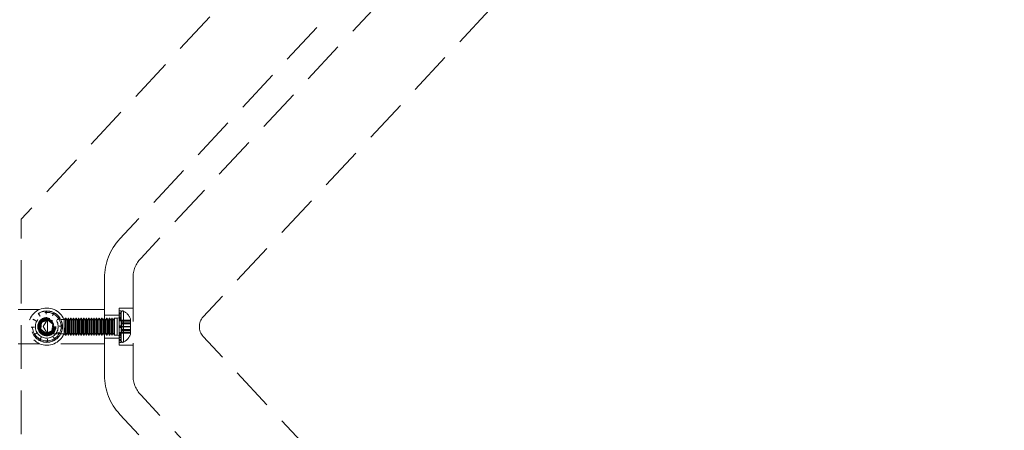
# Model space of a CAD drawing. Header units: millimetres. Extents: x 7 to 417, y 5 to 291.
# Tile 21 of 82: x 141 to 170, y 124 to 136. Entities that reach past the tile are written whole.
import ezdxf

# ---------------------------------------------------------------- set-up
doc = ezdxf.new("R2010")
doc.units = ezdxf.units.MM
doc.linetypes.add('HIDDEN', pattern=[1.905, 1.27, -0.635])
doc.styles.add('SLDTEXTSTYLE2', font='TXT', dxfattribs={"width": 0.605})
doc.dimstyles.new('SLDDIMSTYLE0', dxfattribs={"dimtxt": 2.568319, "dimasz": 3, "dimexe": 0, "dimexo": 0.0625, "dimgap": 0.64208, "dimtad": 1, "dimdec": 1, "dimlfac": 12, "dimrnd": 1e-09, "dimzin": 12, "dimdsep": 46, "dimtxsty": 'SLDTEXTSTYLE2', "dimsah": 1, "dimcen": 0.09, "dimadec": 0, "dimazin": 3, "dimtfac": 1, "dimtdec": 1, "dimtofl": 0, "dimtmove": 0, "dimatfit": 3, "dimfxl": 1, "dimfrac": 2, "dimtolj": 1, "dimtzin": 12, "dimarcsym": 0})

# ---------------------------------------------------------------- blocks, each defined once
blk = doc.blocks.new('_D_5')
at = {"color": 7, "linetype": 'Continuous', "lineweight": 0}
for p, q in [((169.652, 156.013), (169.652, 176.991)), ((211.432, 128.41), (211.432, 176.991)), ((169.652, 175.991), (211.432, 175.991))]:
    blk.add_line(p, q, dxfattribs=at)
at = {"color": 7, "linetype": 'Continuous', "lineweight": 18}
for points in [[(169.652, 175.991), (172.652, 175.241), (172.652, 176.741)], [(211.432, 175.991), (208.432, 176.741), (208.432, 175.241)]]:
    blk.add_solid(points, dxfattribs=at)
at = {"color": 7, "linetype": 'Continuous', "lineweight": 18, "insert": (186.132, 179.402), "char_height": 2.6458, "attachment_point": 1, "style": 'SLDTEXTSTYLE2'}
blk.add_mtext('501,4', dxfattribs=at)
blk = doc.blocks.new('_D_7')
at = {"color": 7, "linetype": 'Continuous', "lineweight": 0}
for p, q in [((170.652, 155.013), (184.329, 155.013)), ((183.329, 155.013), (183.329, 99.807)), ((170.652, 99.807), (184.329, 99.807))]:
    blk.add_line(p, q, dxfattribs=at)
at = {"color": 7, "linetype": 'Continuous', "lineweight": 18}
for points in [[(183.329, 155.013), (182.579, 152.013), (184.079, 152.013)], [(183.329, 99.807), (184.079, 102.807), (182.579, 102.807)]]:
    blk.add_solid(points, dxfattribs=at)
at = {"color": 7, "linetype": 'Continuous', "lineweight": 18, "insert": (179.918, 123), "char_height": 2.6458, "attachment_point": 1, "rotation": 90, "style": 'SLDTEXTSTYLE2'}
blk.add_mtext('662,5', dxfattribs=at)

msp = doc.modelspace()

# ---------------------------------------------------------------- linework, layer by layer
at = {"color": 7, "linetype": 'HIDDEN', "lineweight": 18}
for p, q in [((158.28559, 148.99466), (141.08222, 130.54631)), ((160.11397, 147.28966), (143.9633, 129.97019)), ((160.72343, 146.72133), (144.57276, 129.40186)), ((162.55182, 145.01633), (146.39829, 127.6938)), ((141.08222, 124.27295), (141.08222, 130.54631)), ((143.51556, 125.98574), (143.51556, 128.83353)), ((144.34889, 128.83353), (144.34889, 125.98574)), ((143.94889, 127.9513), (143.94889, 126.86797)), ((144.34889, 127.9513), (143.94889, 127.9513)), ((143.51556, 127.90963), (140.99889, 127.90963)), ((141.63724, 127.71522), (141.57867, 127.79144)), ((141.59279, 127.80045), (141.63724, 127.71522)), ((141.81616, 127.77178), (141.80354, 127.86707)), ((141.82028, 127.86781), (141.81616, 127.77178)), ((141.99938, 127.73129), (142.0361, 127.82012)), ((142.05097, 127.8124), (141.99938, 127.73129)), ((142.13782, 127.60462), (142.21403, 127.66319)), ((142.22305, 127.64906), (142.13782, 127.60462)), ((142.38222, 127.65963), (142.34056, 127.61797)), ((142.38222, 127.15963), (142.38222, 127.65963)), ((142.39056, 127.65963), (142.38222, 127.65963)), ((142.39056, 127.65963), (142.39056, 127.15963)), ((142.42389, 127.6019), (142.39056, 127.65963)), ((142.45722, 127.65963), (142.42389, 127.6019)), ((142.45722, 127.65963), (142.45722, 127.15963)), ((142.46556, 127.65963), (142.45722, 127.65963)), ((142.46556, 127.65963), (142.46556, 127.15963)), ((142.49889, 127.6019), (142.46556, 127.65963)), ((142.53222, 127.65963), (142.49889, 127.6019)), ((142.53222, 127.65963), (142.53222, 127.15963)), ((142.54056, 127.65963), (142.53222, 127.65963)), ((142.54056, 127.65963), (142.54056, 127.15963)), ((142.57389, 127.6019), (142.54056, 127.65963)), ((142.60722, 127.65963), (142.57389, 127.6019)), ((142.60722, 127.65963), (142.60722, 127.15963)), ((142.61556, 127.65963), (142.60722, 127.65963)), ((142.61556, 127.65963), (142.61556, 127.15963)), ((142.64889, 127.6019), (142.61556, 127.65963)), ((142.68222, 127.65963), (142.64889, 127.6019)), ((142.68222, 127.65963), (142.68222, 127.15963)), ((142.69056, 127.65963), (142.68222, 127.65963)), ((142.69056, 127.65963), (142.69056, 127.15963)), ((142.72389, 127.6019), (142.69056, 127.65963)), ((142.75722, 127.65963), (142.72389, 127.6019)), ((142.75722, 127.65963), (142.75722, 127.15963)), ((142.76556, 127.65963), (142.75722, 127.65963)), ((142.76556, 127.65963), (142.76556, 127.15963)), ((142.79889, 127.6019), (142.76556, 127.65963)), ((142.83222, 127.65963), (142.79889, 127.6019)), ((142.83222, 127.65963), (142.83222, 127.15963)), ((142.84056, 127.65963), (142.83222, 127.65963)), ((142.84056, 127.65963), (142.84056, 127.15963)), ((142.87389, 127.6019), (142.84056, 127.65963)), ((142.90722, 127.65963), (142.87389, 127.6019)), ((142.90722, 127.65963), (142.90722, 127.15963)), ((142.91556, 127.65963), (142.90722, 127.65963)), ((142.91556, 127.65963), (142.91556, 127.15963)), ((142.94889, 127.6019), (142.91556, 127.65963)), ((142.98222, 127.65963), (142.94889, 127.6019)), ((142.98222, 127.65963), (142.98222, 127.15963)), ((142.99056, 127.65963), (142.98222, 127.65963)), ((142.99056, 127.65963), (142.99056, 127.15963)), ((143.02389, 127.6019), (142.99056, 127.65963)), ((143.05722, 127.65963), (143.02389, 127.6019)), ((143.05722, 127.65963), (143.05722, 127.15963)), ((143.06556, 127.65963), (143.05722, 127.65963)), ((143.06556, 127.65963), (143.06556, 127.15963)), ((143.09889, 127.6019), (143.06556, 127.65963)), ((143.13222, 127.65963), (143.09889, 127.6019)), ((143.13222, 127.65963), (143.13222, 127.15963)), ((143.14056, 127.65963), (143.13222, 127.65963)), ((143.14056, 127.65963), (143.14056, 127.15963)), ((143.17389, 127.6019), (143.14056, 127.65963)), ((143.20722, 127.65963), (143.17389, 127.6019)), ((143.20722, 127.65963), (143.20722, 127.15963)), ((143.21556, 127.65963), (143.20722, 127.65963)), ((143.21556, 127.65963), (143.21556, 127.15963)), ((143.24889, 127.6019), (143.21556, 127.65963)), ((143.28222, 127.65963), (143.24889, 127.6019)), ((143.28222, 127.65963), (143.28222, 127.15963)), ((143.29056, 127.65963), (143.28222, 127.65963)), ((143.29056, 127.65963), (143.29056, 127.15963)), ((143.32389, 127.6019), (143.29056, 127.65963)), ((143.35722, 127.65963), (143.32389, 127.6019)), ((143.35722, 127.65963), (143.35722, 127.15963)), ((143.36556, 127.65963), (143.35722, 127.65963)), ((143.36556, 127.65963), (143.36556, 127.15963)), ((143.39889, 127.6019), (143.36556, 127.65963)), ((143.43222, 127.65963), (143.39889, 127.6019)), ((143.43222, 127.65963), (143.43222, 127.15963)), ((143.44056, 127.65963), (143.43222, 127.65963)), ((143.44056, 127.65963), (143.44056, 127.15963)), ((143.47389, 127.6019), (143.44056, 127.65963)), ((143.50722, 127.65963), (143.47389, 127.6019)), ((143.50722, 127.65963), (143.50722, 127.15963)), ((143.51556, 127.65963), (143.50722, 127.65963)), ((143.51556, 126.90963), (143.51556, 127.90963)), ((143.94889, 127.74297), (143.51556, 127.74297)), ((143.54889, 127.6019), (143.51556, 127.65963)), ((143.58222, 127.65963), (143.54889, 127.6019)), ((143.58222, 127.65963), (143.58222, 127.15963)), ((143.59056, 127.65963), (143.58222, 127.65963)), ((143.59056, 127.65963), (143.59056, 127.15963)), ((143.62389, 127.6019), (143.59056, 127.65963)), ((143.65722, 127.65963), (143.62389, 127.6019)), ((143.65722, 127.65963), (143.65722, 127.15963)), ((143.66556, 127.65963), (143.65722, 127.65963)), ((143.66556, 127.65963), (143.66556, 127.15963)), ((143.69889, 127.6019), (143.66556, 127.65963)), ((143.73222, 127.65963), (143.69889, 127.6019)), ((143.73222, 127.65963), (143.73222, 127.15963)), ((143.74056, 127.65963), (143.73222, 127.65963)), ((143.74056, 127.65963), (143.74056, 127.15963)), ((143.77389, 127.6019), (143.74056, 127.65963)), ((143.80722, 127.65963), (143.77389, 127.6019)), ((143.80722, 127.65963), (143.80722, 127.15963)), ((143.88222, 127.65963), (143.80722, 127.65963)), ((144.00722, 127.6763), (143.88222, 127.65963)), ((143.88222, 127.15963), (143.88222, 127.65963)), ((143.94889, 127.86794), (144.00722, 127.86794)), ((143.94889, 127.86744), (144.00722, 127.86744)), ((143.94889, 127.81708), (144.00722, 127.81708)), ((143.94889, 127.80914), (144.00722, 127.80914)), ((143.94889, 127.80393), (144.00722, 127.80393)), ((143.94889, 127.79513), (144.00722, 127.79513)), ((143.94889, 127.77197), (144.00722, 127.77197)), ((143.94889, 127.7288), (144.00722, 127.7288)), ((143.94889, 127.71806), (144.00722, 127.71806)), ((144.00722, 127.6763), (143.94889, 127.6763)), ((143.94889, 127.65755), (144.00722, 127.65755)), ((143.94889, 127.64329), (144.00722, 127.64329)), ((144.00722, 127.81708), (144.00722, 127.86794)), ((144.00722, 127.80914), (144.00722, 127.81708)), ((144.00722, 127.65755), (144.00722, 127.80914)), ((144.00722, 127.64329), (144.00722, 127.65755)), ((144.00722, 127.43158), (144.00722, 127.64329)), ((144.06709, 126.95594), (144.06709, 127.86333)), ((144.06709, 126.95787), (144.06709, 127.86139)), ((144.27389, 127.18047), (144.27389, 127.6388)), ((141.37405, 127.39769), (141.47008, 127.39356)), ((141.47008, 127.39356), (141.37479, 127.38095)), ((141.51056, 127.57679), (141.42173, 127.61351)), ((141.42946, 127.62838), (141.51056, 127.57679)), ((141.68196, 127.52987), (141.65296, 127.33962)), ((141.86122, 127.59988), (141.68196, 127.52987)), ((141.84889, 127.61797), (141.72371, 127.40963)), ((141.72371, 127.40963), (141.84889, 127.2013)), ((141.84889, 127.61797), (141.84889, 127.6173)), ((143.51556, 127.61797), (141.84889, 127.61797)), ((141.84889, 127.6173), (141.84889, 127.20197)), ((142.01149, 127.47964), (141.86122, 127.59988)), ((141.98249, 127.28939), (142.01149, 127.47964)), ((142.19437, 127.4257), (142.28966, 127.43831)), ((142.2904, 127.42157), (142.19437, 127.4257)), ((142.34056, 127.2013), (142.34056, 127.61797)), ((142.42389, 127.6019), (142.42389, 127.21737)), ((142.49889, 127.6019), (142.49889, 127.21737)), ((142.57389, 127.6019), (142.57389, 127.21737)), ((142.64889, 127.6019), (142.64889, 127.21737)), ((142.72389, 127.6019), (142.72389, 127.21737)), ((142.79889, 127.6019), (142.79889, 127.21737)), ((142.87389, 127.6019), (142.87389, 127.21737)), ((142.94889, 127.6019), (142.94889, 127.21737)), ((143.02389, 127.6019), (143.02389, 127.21737)), ((143.09889, 127.6019), (143.09889, 127.21737)), ((143.17389, 127.6019), (143.17389, 127.21737)), ((143.24889, 127.6019), (143.24889, 127.21737)), ((143.32389, 127.6019), (143.32389, 127.21737)), ((143.39889, 127.6019), (143.39889, 127.21737)), ((143.47389, 127.6019), (143.47389, 127.21737)), ((143.54889, 127.6019), (143.54889, 127.21737)), ((143.62389, 127.6019), (143.62389, 127.21737)), ((143.69889, 127.6019), (143.69889, 127.21737)), ((143.77389, 127.6019), (143.77389, 127.21737)), ((143.94889, 127.63428), (144.00722, 127.63428)), ((143.94889, 127.61952), (144.00722, 127.61952)), ((143.94889, 127.6001), (144.00722, 127.6001)), ((143.94889, 127.5815), (144.00722, 127.5815)), ((143.94889, 127.43158), (144.00722, 127.43158)), ((143.94889, 127.42037), (144.00722, 127.42037)), ((143.94889, 127.41484), (144.00722, 127.41484)), ((143.94889, 127.40443), (144.00722, 127.40443)), ((143.94889, 127.39889), (144.00722, 127.39889)), ((143.94889, 127.38768), (144.00722, 127.38768)), ((144.00722, 127.41484), (144.00722, 127.43695)), ((144.00722, 127.42671), (144.00722, 127.43158)), ((144.00722, 127.41484), (144.00722, 127.41724)), ((144.00722, 127.19974), (144.00722, 127.41484)), ((144.02389, 127.60107), (144.02389, 127.58042)), ((144.02389, 127.60107), (144.27389, 127.60107)), ((144.02389, 127.58042), (144.02389, 127.57184)), ((144.02389, 127.58042), (144.27389, 127.58042)), ((144.02389, 127.57184), (144.02389, 127.40105)), ((144.02389, 127.57184), (144.27389, 127.57184)), ((144.02389, 127.52242), (144.27389, 127.52242)), ((144.02389, 127.48828), (144.27389, 127.48828)), ((144.02389, 127.41822), (144.27389, 127.41822)), ((144.02389, 127.40105), (144.27389, 127.40105)), ((144.02389, 127.40105), (144.02389, 127.23884)), ((141.4414, 127.1702), (141.52663, 127.21465)), ((141.52663, 127.21465), (141.45041, 127.15608)), ((141.61348, 127.00687), (141.66507, 127.08797)), ((141.66507, 127.08797), (141.62834, 126.99914)), ((141.65296, 127.33962), (141.80322, 127.21938)), ((141.80322, 127.21938), (141.98249, 127.28939)), ((141.84889, 127.20197), (141.84889, 127.2013)), ((141.84889, 127.2013), (143.51556, 127.2013)), ((142.02721, 127.10404), (142.08578, 127.02782)), ((142.07165, 127.01881), (142.02721, 127.10404)), ((142.15388, 127.24247), (142.24271, 127.20575)), ((142.23499, 127.19088), (142.15388, 127.24247)), ((142.34056, 127.2013), (142.38222, 127.15963)), ((142.38222, 127.15963), (142.39056, 127.15963)), ((142.39056, 127.15963), (142.42389, 127.21737)), ((142.42389, 127.21737), (142.45722, 127.15963)), ((142.45722, 127.15963), (142.46556, 127.15963)), ((142.46556, 127.15963), (142.49889, 127.21737)), ((142.49889, 127.21737), (142.53222, 127.15963)), ((142.53222, 127.15963), (142.54056, 127.15963)), ((142.54056, 127.15963), (142.57389, 127.21737)), ((142.57389, 127.21737), (142.60722, 127.15963)), ((142.60722, 127.15963), (142.61556, 127.15963)), ((142.61556, 127.15963), (142.64889, 127.21737)), ((142.64889, 127.21737), (142.68222, 127.15963)), ((142.68222, 127.15963), (142.69056, 127.15963)), ((142.69056, 127.15963), (142.72389, 127.21737)), ((142.72389, 127.21737), (142.75722, 127.15963)), ((142.75722, 127.15963), (142.76556, 127.15963)), ((142.76556, 127.15963), (142.79889, 127.21737)), ((142.79889, 127.21737), (142.83222, 127.15963)), ((142.83222, 127.15963), (142.84056, 127.15963)), ((142.84056, 127.15963), (142.87389, 127.21737)), ((142.87389, 127.21737), (142.90722, 127.15963)), ((142.90722, 127.15963), (142.91556, 127.15963)), ((142.91556, 127.15963), (142.94889, 127.21737)), ((142.94889, 127.21737), (142.98222, 127.15963)), ((142.98222, 127.15963), (142.99056, 127.15963)), ((142.99056, 127.15963), (143.02389, 127.21737)), ((143.02389, 127.21737), (143.05722, 127.15963)), ((143.05722, 127.15963), (143.06556, 127.15963)), ((143.06556, 127.15963), (143.09889, 127.21737)), ((143.09889, 127.21737), (143.13222, 127.15963)), ((143.13222, 127.15963), (143.14056, 127.15963)), ((143.14056, 127.15963), (143.17389, 127.21737)), ((143.17389, 127.21737), (143.20722, 127.15963)), ((143.20722, 127.15963), (143.21556, 127.15963)), ((143.21556, 127.15963), (143.24889, 127.21737)), ((143.24889, 127.21737), (143.28222, 127.15963)), ((143.28222, 127.15963), (143.29056, 127.15963)), ((143.29056, 127.15963), (143.32389, 127.21737)), ((143.32389, 127.21737), (143.35722, 127.15963)), ((143.35722, 127.15963), (143.36556, 127.15963)), ((143.36556, 127.15963), (143.39889, 127.21737)), ((143.39889, 127.21737), (143.43222, 127.15963)), ((143.43222, 127.15963), (143.44056, 127.15963)), ((143.44056, 127.15963), (143.47389, 127.21737)), ((143.47389, 127.21737), (143.50722, 127.15963)), ((143.50722, 127.15963), (143.51556, 127.15963)), ((143.51556, 127.15963), (143.54889, 127.21737)), ((143.51556, 127.0763), (143.94889, 127.0763)), ((143.54889, 127.21737), (143.58222, 127.15963)), ((143.58222, 127.15963), (143.59056, 127.15963)), ((143.59056, 127.15963), (143.62389, 127.21737)), ((143.62389, 127.21737), (143.65722, 127.15963)), ((143.65722, 127.15963), (143.66556, 127.15963)), ((143.66556, 127.15963), (143.69889, 127.21737)), ((143.69889, 127.21737), (143.73222, 127.15963)), ((143.73222, 127.15963), (143.74056, 127.15963)), ((143.74056, 127.15963), (143.77389, 127.21737)), ((143.77389, 127.21737), (143.80722, 127.15963)), ((143.80722, 127.15963), (143.88222, 127.15963)), ((143.88222, 127.15963), (144.00722, 127.14297)), ((143.94889, 127.23776), (144.00722, 127.23776)), ((143.94889, 127.21916), (144.00722, 127.21916)), ((143.94889, 127.19974), (144.00722, 127.19974)), ((143.94889, 127.18499), (144.00722, 127.18499)), ((143.94889, 127.17597), (144.00722, 127.17597)), ((143.94889, 127.16172), (144.00722, 127.16172)), ((143.94889, 127.14297), (144.00722, 127.14297)), ((143.94889, 127.10121), (144.00722, 127.10121)), ((143.94889, 127.09046), (144.00722, 127.09046)), ((144.00722, 127.18499), (144.00722, 127.19974)), ((144.00722, 127.02414), (144.00722, 127.18499)), ((144.02389, 127.33098), (144.27389, 127.33098)), ((144.02389, 127.29684), (144.27389, 127.29684)), ((144.02389, 127.24742), (144.27389, 127.24742)), ((144.02389, 127.23884), (144.27389, 127.23884)), ((144.02389, 127.23884), (144.02389, 127.21819)), ((144.02389, 127.21819), (144.27389, 127.21819)), ((162.55182, 109.80293), (146.39829, 127.12547)), ((143.51556, 126.90963), (140.99889, 126.90963)), ((141.84416, 126.95145), (141.84829, 127.04749)), ((141.84829, 127.04749), (141.8609, 126.9522)), ((143.94889, 127.04729), (144.00722, 127.04729)), ((143.94889, 127.02414), (144.00722, 127.02414)), ((143.94889, 127.01533), (144.00722, 127.01533)), ((143.94889, 127.01013), (144.00722, 127.01013)), ((143.94889, 127.00218), (144.00722, 127.00218)), ((143.94889, 126.95182), (144.00722, 126.95182)), ((143.94889, 126.95133), (144.00722, 126.95133)), ((143.94889, 126.86797), (144.34889, 126.86797)), ((144.00722, 127.01533), (144.00722, 127.02414)), ((144.00722, 126.95182), (144.00722, 127.01533)), ((144.00722, 126.95133), (144.00722, 126.95182)), ((160.72343, 108.09793), (144.57276, 125.41741)), ((160.11397, 107.5296), (143.9633, 124.84907))]:
    msp.add_line(p, q, dxfattribs=at)
for radius in [0.54167, 0.45833, 0.45415, 0.41667, 0.33333, 0.26667, 0.25, 0.22917, 0.20833, 0.19226]:
    msp.add_circle((141.83222, 127.40963), radius, dxfattribs=at)
for centre, radius, start, end in [((145.18222, 128.83353), 1.66667, 137, 180), ((145.18222, 128.83353), 0.83333, 137, 180), ((144.04889, 127.8263), 0.04167, 64.101378, 180), ((143.8851, 127.48896), 0.41667, 21.076336, 64.101378), ((146.70302, 127.40963), 0.41667, 137, 223), ((143.8851, 127.3303), 0.41667, 295.898622, 338.923664), ((144.04889, 126.99297), 0.04167, 180, 295.898622), ((145.18222, 125.98574), 1.66667, 180, 223), ((145.18222, 125.98574), 0.83333, 180, 223)]:
    msp.add_arc(centre, radius, start, end, dxfattribs=at)
at = {"color": 7, "linetype": 'Continuous', "lineweight": 25}
for points, knots in [([(211.43222, 127.40963), (211.4219, 126.81851), (211.40122, 125.63475), (211.23412, 123.86182), (210.96763, 122.09278), (210.59224, 120.32958), (210.11104, 118.57413), (209.52386, 116.82833), (208.83156, 115.09408), (208.03487, 113.37323), (207.1347, 111.66762), (206.13203, 109.97909), (205.02799, 108.30941), (203.82376, 106.66037), (202.52067, 105.03371), (201.12012, 103.43115), (199.62362, 101.8544), (198.03279, 100.30511), (196.34932, 98.78494), (194.57503, 97.29548), (192.71182, 95.83833), (190.76168, 94.41503), (188.72669, 93.02709), (186.60903, 91.67598), (184.41096, 90.36314), (182.04124, 89.03763), (179.49376, 87.70837), (176.76346, 86.38466), (173.94551, 85.11602), (171.0437, 83.90416), (168.06191, 82.75069), (165.06366, 81.67843), (162.05638, 80.68425), (159.04702, 79.7651), (155.98086, 78.90279), (152.86155, 78.09835), (149.62785, 77.33747), (146.28133, 76.62563), (142.82406, 75.96832), (139.32466, 75.38005), (135.78783, 74.8616), (132.21831, 74.41366), (128.40527, 74.01425), (124.35059, 73.67987), (120.05787, 73.42795), (115.74907, 73.27661), (111.40606, 73.22583), (107.037, 73.27784), (102.65026, 73.43473), (98.28049, 73.69586), (93.93613, 74.06074), (89.93055, 74.49556), (86.26448, 74.97539), (82.93635, 75.47749), (79.64222, 76.04154), (76.38602, 76.66687), (73.10766, 77.36641), (69.81344, 78.14371), (66.51012, 79.00245), (63.26708, 79.92615), (60.08866, 80.91357), (56.97913, 81.96339), (53.99916, 83.05353), (51.14906, 84.17825), (48.42858, 85.33179), (45.78325, 86.53554), (43.21622, 87.78807), (40.77327, 89.06556), (38.45349, 90.36314), (36.25542, 91.67598), (34.13776, 93.02709), (32.10277, 94.41503), (30.15263, 95.83833), (28.28941, 97.29548), (26.51513, 98.78494), (24.83166, 100.30511), (23.24083, 101.8544), (21.74433, 103.43115), (20.34378, 105.03371), (19.04068, 106.66037), (17.83646, 108.30941), (16.73241, 109.97909), (15.72975, 111.66762), (14.82958, 113.37323), (14.03289, 115.09408), (13.34058, 116.82833), (12.75343, 118.57413), (12.27211, 120.32958), (11.89717, 122.09278), (11.62904, 123.86182), (11.46803, 125.63475), (11.41434, 127.40963), (11.46803, 129.18451), (11.62904, 130.95744), (11.89717, 132.72648), (12.27211, 134.48968), (12.75343, 136.24514), (13.34058, 137.99093), (14.03289, 139.72519), (14.82958, 141.44604), (15.72975, 143.15164), (16.73241, 144.84018), (17.83646, 146.50985), (19.04068, 148.15889), (20.34378, 149.78555), (21.74433, 151.38811), (23.24083, 152.96486), (24.83166, 154.51415), (26.51513, 156.03433), (28.28941, 157.52378), (30.15263, 158.98093), (32.10277, 160.40423), (34.13776, 161.79218), (36.25542, 163.14328), (38.45349, 164.45612), (40.82321, 165.78164), (43.37068, 167.11089), (46.10099, 168.4346), (48.91894, 169.70324), (51.82075, 170.9151), (54.80253, 172.06858), (57.80079, 173.14083), (60.80807, 174.13501), (63.81743, 175.05417), (66.88359, 175.91647), (70.0029, 176.72091), (73.23659, 177.48179), (76.58312, 178.19364), (80.04039, 178.85094), (83.53979, 179.43921), (87.07662, 179.95767), (90.64614, 180.4056), (94.45918, 180.80501), (98.51386, 181.13939), (102.80658, 181.39131), (107.11538, 181.54265), (111.45838, 181.59344), (115.82745, 181.54142), (120.21418, 181.38454), (124.58396, 181.1234), (128.92831, 180.75852), (132.9339, 180.32371), (136.59997, 179.84387), (139.9281, 179.34178), (143.22223, 178.77773), (146.47843, 178.15239), (149.75679, 177.45286), (153.05101, 176.67556), (156.35433, 175.81682), (159.59737, 174.89312), (162.77579, 173.9057), (165.88531, 172.85588), (168.86529, 171.76573), (171.71538, 170.64101), (174.43587, 169.48748), (177.0812, 168.28373), (179.64823, 167.03119), (182.09118, 165.7537), (184.41096, 164.45612), (186.60903, 163.14328), (188.72669, 161.79218), (190.76168, 160.40423), (192.71182, 158.98093), (194.57503, 157.52378), (196.34932, 156.03433), (198.03279, 154.51415), (199.62362, 152.96486), (201.12012, 151.38811), (202.52067, 149.78555), (203.82376, 148.15889), (205.02799, 146.50985), (206.13203, 144.84018), (207.1347, 143.15164), (208.03487, 141.44604), (208.83156, 139.72519), (209.52386, 137.99093), (210.11104, 136.24514), (210.59224, 134.48968), (210.96763, 132.72648), (211.23412, 130.95744), (211.40122, 129.18451), (211.4219, 128.00075), (211.43222, 127.40963)], [0, 0, 0, 0, 0.00358152, 0.00717224, 0.01078128, 0.01441752, 0.01808953, 0.02180549, 0.0255731, 0.02939953, 0.03329141, 0.03725472, 0.04129487, 0.04541661, 0.04962411, 0.05392091, 0.05830996, 0.06279367, 0.0673739, 0.07205197, 0.07682875, 0.08170461, 0.08667953, 0.09175303, 0.09692429, 0.1021921, 0.10820472, 0.1143339, 0.12057654, 0.12692913, 0.13338776, 0.13994815, 0.14622273, 0.15257954, 0.15901423, 0.16552224, 0.17209881, 0.17914337, 0.18625344, 0.19342276, 0.20064491, 0.20791333, 0.21522135, 0.22387593, 0.23256482, 0.24127666, 0.25, 0.25888187, 0.2677516, 0.27659711, 0.2854064, 0.2941676, 0.30101011, 0.30781013, 0.3145622, 0.32126096, 0.32790116, 0.33487414, 0.34176967, 0.34858209, 0.355306, 0.36193626, 0.36846803, 0.3745323, 0.38050147, 0.38637234, 0.392142, 0.3978079, 0.40307571, 0.40824697, 0.41332047, 0.41829539, 0.42317125, 0.42794803, 0.4326261, 0.43720633, 0.44169004, 0.44607909, 0.45037589, 0.45458339, 0.45870513, 0.46274528, 0.46670859, 0.47060047, 0.4744269, 0.47819451, 0.48191047, 0.48558248, 0.48921872, 0.49282776, 0.49641848, 0.5, 0.50358152, 0.50717224, 0.51078128, 0.51441752, 0.51808953, 0.52180549, 0.5255731, 0.52939953, 0.53329141, 0.53725472, 0.54129487, 0.54541661, 0.54962411, 0.55392091, 0.55830996, 0.56279367, 0.5673739, 0.57205197, 0.57682875, 0.58170461, 0.58667953, 0.59175303, 0.59692429, 0.6021921, 0.60820472, 0.6143339, 0.62057654, 0.62692913, 0.63338776, 0.63994815, 0.64622273, 0.65257954, 0.65901423, 0.66552224, 0.67209881, 0.67914337, 0.68625344, 0.69342276, 0.70064491, 0.70791333, 0.71522135, 0.72387593, 0.73256482, 0.74127666, 0.75, 0.75888187, 0.7677516, 0.77659711, 0.7854064, 0.7941676, 0.80101011, 0.80781013, 0.8145622, 0.82126096, 0.82790116, 0.83487414, 0.84176967, 0.84858209, 0.855306, 0.86193626, 0.86846803, 0.8745323, 0.88050147, 0.88637234, 0.892142, 0.8978079, 0.90307571, 0.90824697, 0.91332047, 0.91829539, 0.92317125, 0.92794803, 0.9326261, 0.93720633, 0.94169004, 0.94607909, 0.95037589, 0.95458339, 0.95870513, 0.96274528, 0.96670859, 0.97060047, 0.9744269, 0.97819451, 0.98191047, 0.98558248, 0.98921872, 0.99282776, 0.99641848, 1, 1, 1, 1]), ([(211.34889, 127.40963), (211.34349, 127.83755), (211.33269, 128.69347), (211.24525, 129.97587), (211.10562, 131.2561), (210.90871, 132.53414), (210.6559, 133.80999), (210.36526, 135.00763), (210.04811, 136.12728), (209.71422, 137.16956), (209.34292, 138.20748), (208.9342, 139.24105), (208.48808, 140.27027), (208.00454, 141.29513), (207.44579, 142.38973), (206.80295, 143.55057), (206.06689, 144.77324), (205.27759, 145.9856), (204.43504, 147.18766), (203.55432, 148.35937), (202.74465, 149.36906), (202.0241, 150.2237), (201.39034, 150.94685), (200.73696, 151.66472), (200.06396, 152.37732), (199.37134, 153.08464), (198.65909, 153.78669), (197.60452, 154.79072), (196.17246, 156.0791), (194.32098, 157.62317), (192.40485, 159.1079), (190.57944, 160.42708), (188.86709, 161.59324), (187.25189, 162.63804), (185.63006, 163.63495), (183.82912, 164.68959), (181.84096, 165.7922), (179.6125, 166.95369), (177.83586, 167.82376), (176.53984, 168.43272), (175.74588, 168.79798), (174.94456, 169.15888), (174.13588, 169.51544), (173.31983, 169.86766), (172.49642, 170.21552), (170.97297, 170.84546), (168.72444, 171.73077), (165.71981, 172.8258), (162.64512, 173.8605), (159.51562, 174.83011), (156.3919, 175.71884), (153.09877, 176.57833), (149.622, 177.40123), (145.90183, 178.1872), (142.1697, 178.88396), (138.41083, 179.49792), (134.63361, 180.02884), (130.79638, 180.48162), (126.94091, 180.85119), (123.07573, 181.13827), (119.2089, 181.34281), (115.33058, 181.46558), (111.44628, 181.50653), (107.56384, 181.46617), (103.69112, 181.34427), (99.82991, 181.14084), (95.96971, 180.85508), (92.39225, 180.51314), (89.10077, 180.13352), (86.10809, 179.73561), (83.1295, 179.28626), (80.13922, 178.78062), (77.14307, 178.21749), (74.1551, 177.59712), (71.20656, 176.92539), (68.28823, 176.20001), (65.34974, 175.40669), (62.30096, 174.51431), (59.16434, 173.51593), (56.76748, 172.68568), (55.17757, 172.10533), (54.36738, 171.80326), (53.56236, 171.49674), (52.7625, 171.18578), (51.9678, 170.87037), (50.66212, 170.3414), (48.86492, 169.58356), (46.60133, 168.56989), (44.39614, 167.52166), (42.39949, 166.5146), (40.60146, 165.5585), (38.992, 164.66215), (37.37427, 163.71866), (35.75215, 162.72586), (34.13122, 161.68188), (32.55844, 160.61538), (31.00503, 159.50568), (29.71606, 158.53353), (28.67461, 157.71289), (27.8933, 157.07822), (27.12865, 156.43766), (26.38065, 155.79121), (25.6493, 155.13888), (24.80504, 154.36134), (23.85916, 153.45342), (22.82533, 152.40818), (21.83423, 151.35103), (20.88586, 150.28198), (19.96387, 149.18151), (19.16252, 148.16497), (18.47162, 147.23835), (17.89515, 146.4279), (17.34294, 145.61265), (16.81498, 144.79259), (16.31128, 143.96774), (15.83183, 143.13809), (15.31354, 142.18797), (14.76941, 141.11458), (14.2152, 139.9146), (13.71235, 138.70912), (13.26086, 137.49817), (12.86073, 136.28175), (12.48337, 134.95938), (12.14428, 133.52983), (11.86157, 131.99272), (11.6603, 130.45311), (11.54044, 128.91108), (11.50418, 127.45279), (11.53625, 126.08045), (11.62284, 124.79481), (11.76594, 123.51125), (11.96554, 122.22976), (12.22164, 120.95036), (12.51532, 119.7503), (12.83522, 118.62937), (13.17148, 117.58692), (13.54525, 116.54872), (13.95654, 115.51477), (14.40534, 114.48508), (14.89165, 113.45964), (15.45358, 112.3641), (16.10001, 111.20209), (16.84007, 109.97813), (17.63343, 108.76468), (18.48009, 107.56174), (19.36429, 106.3902), (20.2095, 105.34039), (21.00168, 104.4073), (21.7469, 103.56792), (22.51853, 102.73584), (23.31656, 101.91106), (24.141, 101.09356), (25.21538, 100.07048), (26.56414, 98.85506), (28.2144, 97.46593), (29.92754, 96.1164), (31.679, 94.82188), (33.46291, 93.58105), (35.29037, 92.38272), (37.1487, 91.23313), (39.1366, 90.07058), (41.25868, 88.90099), (43.52836, 87.72704), (45.36395, 86.83508), (46.73549, 86.19649), (47.64621, 85.78258), (48.56601, 85.37458), (49.49488, 84.97247), (50.43283, 84.57626), (52.02706, 83.91923), (54.30171, 83.02777), (57.2858, 81.94453), (60.33842, 80.92074), (63.44518, 79.96086), (66.54903, 79.0797), (69.82488, 78.22628), (73.2865, 77.40824), (76.99051, 76.62661), (80.71242, 75.93228), (84.46723, 75.31928), (88.24656, 74.78839), (92.08584, 74.33573), (95.94551, 73.96616), (99.81717, 73.67914), (103.69279, 73.47483), (107.57983, 73.35266), (111.46436, 73.31276), (115.33859, 73.35402), (119.19476, 73.47603), (123.03959, 73.67887), (126.88744, 73.96364), (130.4569, 74.30454), (133.74464, 74.68339), (136.73399, 75.0805), (139.71006, 75.52904), (142.70118, 76.03434), (145.70145, 76.5978), (148.69611, 77.21925), (151.65134, 77.8923), (154.57579, 78.61914), (157.51645, 79.41306), (160.56343, 80.30494), (163.69503, 81.30165), (166.08821, 82.13048), (167.67579, 82.70983), (168.48483, 83.01139), (169.28874, 83.31738), (170.08752, 83.62782), (170.88117, 83.94269), (172.18602, 84.4711), (173.98264, 85.22837), (176.24592, 86.24146), (178.45089, 87.2891), (180.4474, 88.29562), (182.24538, 89.25122), (183.85485, 90.14711), (185.47375, 91.09079), (187.09802, 92.08438), (188.72183, 93.12974), (190.29692, 94.19743), (191.85061, 95.30712), (193.13847, 96.27823), (194.17768, 97.09675), (194.95704, 97.7295), (195.71968, 98.36794), (196.46561, 99.01209), (197.19481, 99.66195), (198.03875, 100.43849), (198.98602, 101.34688), (200.02278, 102.39409), (201.01639, 103.45298), (201.96685, 104.52354), (202.88963, 105.62423), (203.69049, 106.63955), (204.37995, 107.56343), (204.9549, 108.37086), (205.50574, 109.18297), (206.03247, 109.99977), (206.53508, 110.82124), (207.01358, 111.6474), (207.53145, 112.59434), (208.07576, 113.66503), (208.63075, 114.86295), (209.13469, 116.06668), (209.58755, 117.2762), (209.98933, 118.49151), (210.3689, 119.81318), (210.71043, 121.24256), (210.99605, 122.78013), (211.19857, 124.32068), (211.32541, 125.86419), (211.34107, 126.89464), (211.34889, 127.40963)], [0, 0, 0, 0, 0.002595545, 0.005191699, 0.007793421, 0.010405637, 0.013033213, 0.015680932, 0.017879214, 0.020090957, 0.022318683, 0.024564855, 0.026831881, 0.0291221, 0.031437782, 0.034285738, 0.037169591, 0.040093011, 0.043059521, 0.046072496, 0.048983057, 0.050909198, 0.05285313, 0.05481555, 0.056797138, 0.058798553, 0.060820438, 0.062863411, 0.067630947, 0.072502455, 0.0774845, 0.082332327, 0.08616199, 0.090050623, 0.094000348, 0.09770907, 0.10270983, 0.107789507, 0.112951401, 0.114708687, 0.116475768, 0.11825276, 0.120039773, 0.12183692, 0.123644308, 0.125462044, 0.131837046, 0.138301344, 0.144859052, 0.151514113, 0.158173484, 0.164558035, 0.172158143, 0.17984427, 0.187620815, 0.195186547, 0.202946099, 0.210757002, 0.218623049, 0.226438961, 0.234266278, 0.242110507, 0.249975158, 0.25782828, 0.265661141, 0.273477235, 0.281281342, 0.289139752, 0.295275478, 0.301379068, 0.307452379, 0.313547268, 0.319774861, 0.325944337, 0.332057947, 0.338118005, 0.344184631, 0.350519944, 0.357386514, 0.36415011, 0.36590511, 0.367653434, 0.369395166, 0.37113039, 0.372859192, 0.374581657, 0.379675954, 0.384689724, 0.389625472, 0.394485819, 0.398253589, 0.401977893, 0.405660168, 0.409613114, 0.413513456, 0.417354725, 0.421139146, 0.425092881, 0.427146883, 0.429182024, 0.43119876, 0.433197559, 0.435178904, 0.437143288, 0.440159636, 0.443131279, 0.446060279, 0.448948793, 0.451799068, 0.454767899, 0.456799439, 0.458809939, 0.460800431, 0.462771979, 0.464725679, 0.466662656, 0.468584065, 0.471290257, 0.473961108, 0.476600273, 0.479211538, 0.481798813, 0.484366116, 0.487551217, 0.490707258, 0.493842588, 0.496965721, 0.500085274, 0.502687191, 0.505290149, 0.507899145, 0.510519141, 0.513155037, 0.515811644, 0.518011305, 0.520224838, 0.522454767, 0.524703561, 0.526973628, 0.529267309, 0.531586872, 0.534441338, 0.537331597, 0.540261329, 0.543234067, 0.546253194, 0.54916328, 0.55140847, 0.553677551, 0.555971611, 0.558291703, 0.560638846, 0.563014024, 0.567290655, 0.571649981, 0.576096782, 0.580517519, 0.584859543, 0.589276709, 0.593772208, 0.598113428, 0.603244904, 0.608468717, 0.61361241, 0.615623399, 0.617646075, 0.619680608, 0.621727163, 0.623785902, 0.625856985, 0.6321869, 0.638604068, 0.64511249, 0.651716, 0.658327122, 0.664682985, 0.672249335, 0.679901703, 0.687644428, 0.695214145, 0.702978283, 0.710793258, 0.718662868, 0.726496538, 0.734341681, 0.742203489, 0.750085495, 0.757904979, 0.76570443, 0.773487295, 0.781258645, 0.789107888, 0.795236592, 0.801333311, 0.807399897, 0.81349256, 0.819733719, 0.825916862, 0.832044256, 0.83811823, 0.844195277, 0.850519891, 0.857375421, 0.86412872, 0.865881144, 0.867626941, 0.869366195, 0.87109899, 0.87282541, 0.874545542, 0.879638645, 0.884651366, 0.889586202, 0.894445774, 0.898213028, 0.901936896, 0.905618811, 0.909579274, 0.913486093, 0.917332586, 0.92112099, 0.92506678, 0.927115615, 0.929145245, 0.931156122, 0.93314871, 0.935123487, 0.937080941, 0.940105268, 0.943083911, 0.946018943, 0.94891253, 0.951766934, 0.954730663, 0.956755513, 0.958759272, 0.960742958, 0.962707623, 0.964654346, 0.966584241, 0.968498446, 0.97120083, 0.973868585, 0.976505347, 0.979114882, 0.981701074, 0.984267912, 0.987454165, 0.990612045, 0.993749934, 0.996876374, 1, 1, 1, 1])]:
    msp.add_open_spline(points, degree=3, knots=knots, dxfattribs=at)
at = {"color": 7, "linetype": 'HIDDEN', "lineweight": 18}
msp.add_open_spline([(210.59914, 127.40963), (210.59111, 126.89548), (210.57504, 125.86616), (210.44543, 124.32981), (210.24083, 122.80799), (209.95602, 121.30153), (209.59566, 119.8148), (209.16014, 118.34272), (208.65254, 116.88958), (208.07383, 115.45372), (207.42973, 114.0441), (206.70152, 112.61813), (205.88167, 111.17245), (204.96905, 109.71649), (203.99124, 108.29259), (202.95876, 106.91011), (201.9504, 105.66114), (200.98048, 104.5352), (200.0677, 103.5319), (199.13139, 102.55458), (198.17365, 101.60276), (196.9307, 100.42493), (195.3769, 99.04395), (193.49219, 97.49377), (191.54984, 96.00991), (189.55495, 94.58951), (187.51261, 93.23069), (185.42484, 91.93019), (183.22757, 90.64635), (180.92394, 89.3861), (178.51576, 88.15467), (176.07942, 86.9888), (173.61338, 85.88379), (170.96394, 84.77204), (168.12833, 83.66485), (165.10735, 82.57449), (162.06111, 81.55943), (158.9991, 80.619), (155.93118, 79.75242), (152.66122, 78.90507), (149.20088, 78.09288), (145.5294, 77.32332), (141.858, 76.6423), (137.92871, 76.00461), (133.75733, 75.43046), (129.32724, 74.93571), (124.88375, 74.55211), (120.41985, 74.27792), (115.94181, 74.11308), (111.66862, 74.06044), (107.60962, 74.10237), (103.77206, 74.22251), (99.94646, 74.42265), (96.13187, 74.70315), (92.3558, 75.06181), (88.60951, 75.49879), (84.90519, 76.01197), (81.20434, 76.60799), (77.65744, 77.26147), (74.24307, 77.96843), (70.97957, 78.71689), (67.72576, 79.539), (64.48991, 80.43525), (61.26547, 81.41106), (58.05834, 82.46896), (54.88177, 83.60877), (51.89858, 84.77138), (49.10823, 85.94448), (46.50655, 87.11677), (43.94311, 88.35492), (41.41297, 89.66558), (38.91831, 91.0534), (36.64062, 92.41677), (34.57092, 93.74196), (32.7053, 95.01173), (30.87335, 96.34029), (29.08697, 97.72382), (27.3547, 99.16081), (25.80498, 100.54209), (24.43666, 101.84621), (23.22635, 103.07228), (22.05982, 104.33226), (20.9309, 105.63775), (19.92519, 106.88843), (19.03607, 108.07425), (18.25321, 109.1888), (17.50838, 110.32567), (16.8038, 111.48495), (16.10918, 112.72334), (15.4361, 114.0412), (14.79277, 115.4491), (14.21456, 116.88234), (13.70477, 118.3407), (13.26675, 119.82187), (12.90504, 121.3164), (12.62055, 122.82811), (12.4155, 124.35298), (12.29186, 125.89015), (12.25143, 127.43276), (12.29437, 128.97478), (12.42025, 130.50977), (12.62717, 132.03168), (12.91305, 133.53964), (13.2756, 135.02997), (13.71399, 136.50689), (14.22395, 137.96169), (14.80257, 139.3929), (15.44683, 140.80024), (16.17622, 142.22594), (16.99961, 143.67498), (17.91404, 145.13118), (18.89455, 146.55651), (19.92983, 147.94025), (20.93954, 149.18865), (21.90887, 150.3121), (22.8207, 151.31297), (23.75671, 152.28875), (24.71491, 153.23988), (25.96025, 154.4186), (27.51904, 155.80235), (29.41252, 157.35754), (31.36689, 158.84807), (33.37553, 160.27534), (35.42976, 161.63877), (37.52431, 162.94011), (39.72377, 164.22192), (42.02891, 165.47986), (44.4412, 166.71034), (46.88534, 167.87693), (49.36236, 168.98376), (52.02025, 170.09562), (54.85547, 171.19906), (57.85909, 172.27984), (60.87869, 173.28365), (63.92057, 174.21644), (66.97635, 175.07845), (70.23761, 175.92254), (73.68471, 176.73097), (77.3444, 177.49771), (81.00881, 178.17733), (84.72459, 178.7804), (88.47427, 179.30371), (92.27128, 179.7488), (96.08068, 180.11188), (99.90824, 180.39431), (103.74767, 180.59583), (107.5976, 180.71671), (111.44371, 180.75659), (115.2812, 180.71623), (119.10516, 180.59613), (122.91872, 180.39649), (126.72437, 180.11674), (130.49315, 179.75904), (134.23531, 179.32295), (137.93713, 178.8106), (141.63863, 178.21498), (145.18767, 177.56159), (148.60693, 176.85402), (151.87672, 176.1044), (155.13897, 175.28026), (158.38297, 174.38164), (161.61164, 173.40422), (164.81602, 172.34683), (167.98498, 171.20954), (170.96036, 170.05004), (173.74564, 168.87935), (176.34469, 167.70863), (178.9073, 166.47137), (181.43873, 165.16054), (183.93685, 163.77129), (186.12595, 162.46122), (188.02091, 161.25313), (189.62565, 160.17521), (191.21055, 159.05171), (192.75488, 157.89464), (194.27097, 156.69176), (195.74139, 155.45373), (197.12813, 154.21144), (198.41872, 152.98196), (199.63048, 151.75497), (200.79922, 150.49309), (201.93028, 149.18548), (202.93694, 147.93382), (203.82581, 146.74852), (204.60738, 145.63609), (205.35035, 144.50254), (206.05267, 143.34782), (206.74542, 142.11418), (207.41714, 140.80105), (208.06012, 139.39686), (208.63918, 137.96533), (209.15065, 136.50658), (209.59065, 135.02373), (209.95411, 133.52729), (210.2405, 132.01396), (210.44555, 130.48852), (210.57507, 128.95184), (210.59112, 127.92338), (210.59914, 127.40963)], degree=3, knots=[0, 0, 0, 0, 0.00314853, 0.00630329, 0.00943577, 0.01254944, 0.01568844, 0.01880097, 0.02194768, 0.02511193, 0.02827885, 0.03143628, 0.03491525, 0.03845411, 0.04195691, 0.0454912, 0.04901915, 0.05178572, 0.0545917, 0.0573253, 0.06007407, 0.06286054, 0.06781183, 0.07280201, 0.07780291, 0.08277881, 0.08779762, 0.0928243, 0.09784102, 0.1033815, 0.10890382, 0.1144043, 0.11992145, 0.1254523, 0.13199981, 0.13856275, 0.14512041, 0.151663, 0.15817877, 0.16464334, 0.17234979, 0.17994524, 0.18761581, 0.19521669, 0.20432305, 0.21340117, 0.2225145, 0.23163551, 0.24078897, 0.24995599, 0.25780589, 0.26564776, 0.27346886, 0.28126601, 0.28907146, 0.2966976, 0.30436391, 0.31197329, 0.31965356, 0.32645045, 0.33332655, 0.3401581, 0.34700284, 0.35388871, 0.36078865, 0.36768359, 0.37455566, 0.38039497, 0.38622006, 0.39203045, 0.39782793, 0.40366912, 0.40951136, 0.41408262, 0.41871888, 0.42333068, 0.42794009, 0.43255464, 0.43711243, 0.44065125, 0.44412974, 0.44766209, 0.45116549, 0.45469791, 0.45748889, 0.46024136, 0.46303822, 0.4658113, 0.46854818, 0.47173259, 0.47487144, 0.47802535, 0.48119446, 0.48432943, 0.48748131, 0.49060781, 0.49374617, 0.49690004, 0.50004802, 0.50319249, 0.50634315, 0.50947604, 0.51259476, 0.51573898, 0.51886568, 0.52202643, 0.52517676, 0.52831697, 0.53150282, 0.53498184, 0.53852077, 0.54203067, 0.54557436, 0.54910222, 0.55186198, 0.55466095, 0.55739342, 0.56014225, 0.56292888, 0.5678943, 0.57290425, 0.57793225, 0.58294452, 0.58799283, 0.59302985, 0.59804472, 0.60358202, 0.60911077, 0.61462772, 0.62016696, 0.62572519, 0.63227122, 0.63879772, 0.64527342, 0.65175791, 0.65828217, 0.66471727, 0.6723881, 0.67996446, 0.6876155, 0.69521143, 0.70301754, 0.710801, 0.71862351, 0.72645202, 0.7343048, 0.7421686, 0.75004071, 0.75785978, 0.76567081, 0.77347031, 0.78124609, 0.78903958, 0.79665408, 0.80431826, 0.81192556, 0.81961361, 0.82641755, 0.83330892, 0.84015724, 0.84702313, 0.85392305, 0.86081537, 0.86768695, 0.87454095, 0.88037021, 0.88618906, 0.8919971, 0.89779626, 0.90364562, 0.90950078, 0.91341782, 0.91740802, 0.92133913, 0.9253147, 0.929225, 0.93319036, 0.9370854, 0.94062568, 0.94410556, 0.94764531, 0.95115765, 0.95469216, 0.95748035, 0.96023012, 0.96301725, 0.96577954, 0.96850591, 0.97168067, 0.97481011, 0.97796153, 0.9811348, 0.98427376, 0.98743075, 0.9905622, 0.99370199, 0.99685393, 1, 1, 1, 1], dxfattribs=at)

# ---------------------------------------------------------------- dimensions: what is measured, and where the dimension line sits
at = {"color": 7, "linetype": 'Continuous', "lineweight": 18}
dim = msp.add_linear_dim(base=(211.43222, 175.99142), p1=(169.6516, 155.01263), p2=(211.43222, 127.40963), dimstyle='SLDDIMSTYLE0', dxfattribs=at)
dim.commit()
dim.dimension.update_dxf_attribs({"geometry": '_D_5', "text_midpoint": (190.54191, 175.99142), "dimtype": 160})
dim = msp.add_linear_dim(base=(183.32908, 99.80664), p1=(169.6516, 155.01263), p2=(169.6516, 99.80664), angle=90, dimstyle='SLDDIMSTYLE0', dxfattribs=at)
dim.commit()
dim.dimension.update_dxf_attribs({"geometry": '_D_7', "text_midpoint": (183.32908, 127.40963), "dimtype": 160})

doc.saveas('drawing.dxf')
